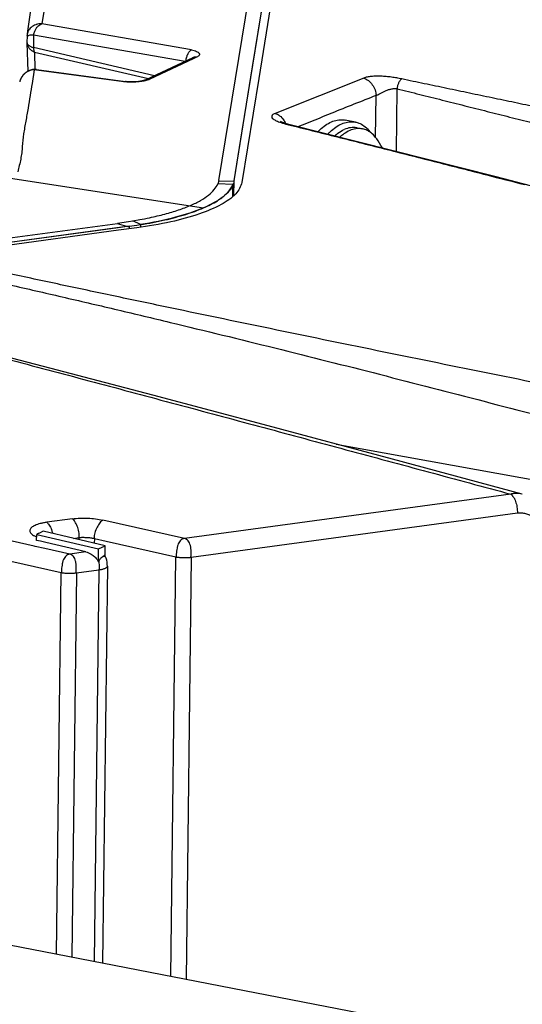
# Paper-space layout 'Layout1' of a CAD drawing. Header units: inches. Extents: x 29 to 351, y 58 to 234.
# Tile 90 of 104: x 113.09 to 114.38, y 165.41 to 167.94. Entities that reach past the tile are written whole.
import ezdxf

# ---------------------------------------------------------------- set-up
doc = ezdxf.new("R2010")
doc.units = ezdxf.units.IN
doc.header["$LTSCALE"] = 1.1
doc.header["$MEASUREMENT"] = 0
doc.layers.get('0').update_dxf_attribs({"linetype": 'CONTINUOUS'})
for name, color, linetype in [('02___PRT_ALL_AXES', 7, 'CONTINUOUS'), ('3_ALL_AXES', 7, 'CONTINUOUS'), ('6_ALL_SURFS', 7, 'CONTINUOUS'), ('7_ALL_FEATURES', 7, 'CONTINUOUS')]:
    doc.layers.add(name, color=color, linetype=linetype)

psp = doc.layouts.get("Layout1")

# ---------------------------------------------------------------- linework, layer by layer
at = {"color": 7, "linetype": 'Continuous'}
for p, q in [((113.1298, 166.6114), (113.1333, 166.6096)), ((113.1333, 166.6096), (113.1355, 166.6085)), ((113.1356, 166.5999), (113.1358, 166.6154)), ((113.1452, 166.5977), (113.1356, 166.5999)), ((113.1595, 166.5943), (113.1452, 166.5977)), ((113.2624, 166.5703), (113.1595, 166.5943)), ((113.2624, 166.5703), (113.2207, 166.5646)), ((113.2944, 166.5447), (113.2948, 166.5782)), ((113.3114, 166.5575), (113.3118, 166.5862)), ((113.281, 166.5611), (113.2849, 166.5576)), ((113.2849, 166.5576), (113.2867, 166.5558)), ((113.295, 166.5459), (113.2944, 166.5447)), ((113.2965, 166.5484), (113.295, 166.5459))]:
    psp.add_line(p, q, dxfattribs=at)
for points, start_tangent, end_tangent in [([(113.1615, 166.6464), (113.1529, 166.645), (113.145, 166.6433), (113.1379, 166.6411), (113.1316, 166.6386), (113.1269, 166.6361)], (-0.992241, -0.124328), (-0.857786, -0.514007)), ([(113.1269, 166.6361), (113.1264, 166.6359), (113.1224, 166.6329), (113.1183, 166.6264), (113.1185, 166.623), (113.1202, 166.6195), (113.1232, 166.6161), (113.1273, 166.6129), (113.1298, 166.6114)], (-0.857786, -0.514007), (0.867294, -0.497797)), ([(113.2624, 166.5703), (113.2757, 166.5648), (113.281, 166.5611)], (0.973733, -0.227694), (0.780641, -0.624979)), ([(113.2867, 166.5558), (113.2944, 166.5447)], (0.67558, -0.737286), (0.453223, -0.891397)), ([(113.2954, 166.5466), (113.2962, 166.5352), (113.2958, 166.5242)], (0.117563, -0.993065), (-0.082824, -0.996564)), ([(113.3007, 166.554), (113.2965, 166.5484)], (-0.656788, -0.754076), (-0.53988, -0.841742)), ([(113.3055, 166.5579), (113.3007, 166.554)], (-0.922148, -0.386838), (-0.656788, -0.754076)), ([(113.3114, 166.5575), (113.3066, 166.5583), (113.3055, 166.5579)], (-0.779365, 0.62657), (-0.922148, -0.386838)), ([(113.3086, 166.562), (113.3114, 166.5575)], (0.605772, -0.795638), (0.457548, -0.889185))]:
    psp.add_spline(points, degree=3, dxfattribs=dict(at, start_tangent=start_tangent, end_tangent=end_tangent))
at = {"layer": '02___PRT_ALL_AXES', "color": 7, "linetype": 'Continuous'}
for p, q in [((113.9551, 167.6762), (113.9286, 167.6814)), ((113.9592, 167.6614), (113.9733, 167.6587))]:
    psp.add_line(p, q, dxfattribs=at)
for points, start_tangent, end_tangent in [([(113.8588, 167.6516), (113.8634, 167.6562), (113.8783, 167.6683), (113.8935, 167.6768), (113.9085, 167.6814), (113.9233, 167.6821), (113.9286, 167.6814)], (0.694298, 0.719688), (0.981632, -0.190785)), ([(113.8841, 167.6452), (113.89, 167.651), (113.9048, 167.6632), (113.92, 167.6717), (113.9351, 167.6763), (113.9498, 167.677), (113.9551, 167.6762)], (0.686258, 0.727358), (0.981632, -0.190785)), ([(113.9016, 167.6408), (113.9102, 167.6477), (113.9264, 167.6572)], (0.747471, 0.664294), (0.917444, 0.397864)), ([(113.9592, 167.6614), (113.9584, 167.6616), (113.9427, 167.6618), (113.9264, 167.6572)], (-0.981612, 0.190889), (-0.917444, -0.397864)), ([(113.9551, 167.6762), (113.9639, 167.6737), (113.977, 167.6666), (113.989, 167.6557), (113.9942, 167.6492)], (0.981632, -0.190785), (0.591117, -0.806586))]:
    psp.add_spline(points, degree=3, dxfattribs=dict(at, start_tangent=start_tangent, end_tangent=end_tangent))
at = {"layer": '3_ALL_AXES', "color": 7, "linetype": 'Continuous'}
psp.add_line((112.0103, 165.7639), (114.9086, 165.2017), dxfattribs=at)
at = {"layer": '6_ALL_SURFS', "color": 7, "linetype": 'Continuous'}
for p, q in [((113.6641, 167.6535), (113.839, 168.7271)), ((113.6431, 167.5249), (113.6641, 167.6535)), ((113.64, 167.4864), (113.6404, 167.5153)), ((113.6427, 167.4884), (113.6431, 167.5249)), ((113.3734, 167.408), (112.4084, 167.2765)), ((113.3734, 167.408), (113.3733, 167.4014)), ((113.3734, 167.408), (113.3934, 167.4108)), ((113.3934, 167.4108), (113.403, 167.4124)), ((113.403, 167.4124), (113.4029, 167.4058))]:
    psp.add_line(p, q, dxfattribs=at)
at = {"layer": '6_ALL_SURFS', "color": 7, "linetype": 'Continuous', "start_tangent": (-0.1441, -0.989563), "end_tangent": (-0.396295, -0.918123)}
psp.add_spline([(113.6431, 167.5249), (113.6426, 167.5217), (113.6417, 167.5185), (113.6404, 167.5153)], degree=3, dxfattribs=at)
at = {"layer": '7_ALL_FEATURES', "color": 7, "linetype": 'Continuous'}
for p, q in [((113.6041, 167.5258), (113.8278, 168.9008)), ((113.6909, 167.8183), (113.8149, 168.5794)), ((113.83, 168.5463), (113.7065, 167.7881)), ((113.2388, 168.4799), (113.1491, 167.9293)), ((113.5337, 167.8617), (113.1491, 167.9293)), ((113.111, 167.8978), (113.1108, 167.8809)), ((113.111, 167.8981), (113.111, 167.8983)), ((113.1114, 167.9015), (113.1111, 167.8988)), ((113.1111, 167.8988), (113.1111, 167.8969)), ((113.1123, 167.9056), (113.1114, 167.9015)), ((113.1125, 167.9098), (113.1116, 167.9031)), ((113.1122, 167.9051), (113.1118, 167.9039)), ((113.1128, 167.9071), (113.1123, 167.9056)), ((113.1213, 167.9006), (113.1279, 167.901)), ((113.1279, 167.901), (113.1275, 167.8678)), ((113.1279, 167.901), (113.5175, 167.8325)), ((113.1109, 167.8816), (113.1108, 167.8798)), ((113.1108, 167.8798), (113.1128, 167.8061)), ((113.4386, 167.7955), (113.1275, 167.8678)), ((113.1301, 167.8564), (113.1313, 167.8109)), ((113.1301, 167.8564), (113.4232, 167.7883)), ((113.5368, 167.8416), (113.4167, 167.7852)), ((113.538, 167.8388), (113.4266, 167.7865)), ((113.537, 167.8416), (113.5367, 167.8415)), ((113.5467, 167.8429), (113.538, 167.8388)), ((113.1297, 167.8108), (113.1239, 167.7755)), ((113.135, 167.8115), (113.1298, 167.8108)), ((113.1349, 167.8101), (113.1298, 167.8108)), ((113.3597, 167.78), (113.1349, 167.8101)), ((113.1351, 167.8115), (113.135, 167.8115)), ((113.1352, 167.8115), (113.3638, 167.7808)), ((113.6431, 167.5249), (113.6909, 167.8183)), ((113.4172, 167.7852), (113.4172, 167.7852)), ((113.7065, 167.7881), (113.663, 167.5211)), ((113.9765, 167.7893), (113.7485, 167.6986)), ((113.0923, 167.7807), (113.0921, 167.78)), ((113.3597, 167.78), (113.3637, 167.7809)), ((113.3636, 167.7796), (113.3597, 167.78)), ((113.3979, 167.7809), (113.3877, 167.78)), ((113.4066, 167.7822), (113.3979, 167.7809)), ((114.0603, 167.6003), (114.0623, 167.7619)), ((114.0067, 167.6366), (114.0081, 167.7445)), ((113.7639, 167.6766), (113.7623, 167.6773)), ((113.7688, 167.6747), (113.7639, 167.6766)), ((113.7804, 167.6702), (113.7837, 167.6704)), ((113.7804, 167.6702), (113.7835, 167.6694)), ((113.7837, 167.6704), (113.7838, 167.6704)), ((113.0683, 167.532), (113.5646, 167.4555)), ((113.6024, 167.5198), (113.6013, 167.517)), ((113.6404, 167.5153), (113.6013, 167.517)), ((113.6431, 167.5232), (113.6038, 167.5241)), ((113.64, 167.4864), (113.6404, 167.5153)), ((113.6427, 167.4884), (113.6431, 167.5249)), ((113.3438, 167.4148), (109.0594, 166.8329)), ((113.3452, 167.4041), (112.4084, 167.2765)), ((113.3438, 167.4165), (113.3714, 167.4205)), ((113.3733, 167.4062), (113.3438, 167.4148)), ((113.3734, 167.408), (113.3452, 167.4041)), ((113.3932, 167.4041), (113.3461, 167.3977)), ((113.3714, 167.4205), (113.3825, 167.4222)), ((113.3734, 167.408), (113.3733, 167.4014)), ((113.3734, 167.408), (113.3934, 167.4108)), ((113.3825, 167.4222), (113.4006, 167.4253)), ((113.403, 167.4124), (113.3825, 167.4222)), ((113.3934, 167.4108), (113.403, 167.4124)), ((113.403, 167.4124), (113.4029, 167.4058)), ((113.3461, 167.3977), (112.947, 167.3433)), ((113.9056, 166.8474), (114.9675, 166.6561)), ((114.3543, 166.719), (113.5158, 166.6048)), ((113.533, 166.5566), (114.3715, 166.6708)), ((113.2275, 166.6554), (113.1615, 166.6464)), ((113.5158, 166.6048), (113.3062, 166.6522)), ((113.1429, 166.6188), (113.14, 166.6174)), ((113.1528, 166.6234), (113.1429, 166.6188)), ((113.3118, 166.5862), (113.1528, 166.6234)), ((113.129, 166.5853), (113.0111, 166.612)), ((113.14, 166.6174), (113.1358, 166.6154)), ((113.1358, 166.6154), (113.2948, 166.5782)), ((113.2305, 166.6052), (113.2446, 166.6072)), ((113.2446, 166.6019), (113.2446, 166.6072)), ((113.284, 166.6048), (113.2838, 166.5928)), ((113.284, 166.6048), (113.3144, 166.5979)), ((113.3144, 166.5979), (113.4936, 166.5574)), ((113.1321, 166.5846), (113.129, 166.5853)), ((113.1567, 166.579), (113.1321, 166.5846)), ((113.2207, 166.5646), (113.1567, 166.579)), ((113.2948, 166.5782), (113.3118, 166.5862)), ((112.9889, 166.5646), (113.1985, 166.5172)), ((113.4804, 165.4787), (113.4936, 166.5574)), ((113.533, 166.5566), (113.5197, 165.4711)), ((113.1865, 165.5358), (113.1985, 166.5172)), ((113.2379, 166.5163), (113.2958, 166.5242)), ((113.2958, 166.5242), (113.2835, 165.5169)), ((113.3174, 166.5338), (113.3049, 165.5128)), ((113.3174, 166.5337), (113.3174, 166.5338)), ((113.2379, 166.5163), (113.2258, 165.5281))]:
    psp.add_line(p, q, dxfattribs=at)
for points in [[(113.1199, 167.9648), (113.1182, 167.9523), (113.1174, 167.9461), (113.1166, 167.94), (113.1158, 167.9339)], [(113.1158, 167.9339), (113.115, 167.9279), (113.1142, 167.9219), (113.1134, 167.9159), (113.1125, 167.9098)], [(113.1118, 167.9039), (113.1116, 167.903), (113.1114, 167.9018), (113.1112, 167.9007), (113.1111, 167.8997), (113.1111, 167.8988)], [(113.1176, 167.8093), (113.1155, 167.8084), (113.1134, 167.8073), (113.1114, 167.8062), (113.1096, 167.805), (113.1078, 167.8037), (113.1061, 167.8024), (113.1046, 167.801), (113.1031, 167.7996), (113.1018, 167.7982), (113.1005, 167.7967), (113.0994, 167.7953)], [(113.1351, 167.8115), (113.1323, 167.8117), (113.1297, 167.8117), (113.1271, 167.8116), (113.1247, 167.8112), (113.1222, 167.8107), (113.1199, 167.8101), (113.1176, 167.8093)], [(113.0994, 167.7953), (113.0983, 167.7938), (113.0973, 167.7923), (113.0964, 167.7909), (113.0956, 167.7894), (113.0949, 167.788), (113.0942, 167.7865), (113.0937, 167.7851), (113.0932, 167.7836), (113.0927, 167.7822), (113.0924, 167.7809), (113.0923, 167.7807)], [(113.4172, 167.7852), (113.4132, 167.7838), (113.4066, 167.7822)], [(113.3877, 167.78), (113.3766, 167.7798), (113.3659, 167.7805), (113.3638, 167.7808)], [(113.7838, 167.6704), (113.7756, 167.6726), (113.7688, 167.6747)], [(114.9547, 167.3685), (114.3171, 167.5353), (113.7837, 167.6704)], [(114.384, 166.7186), (114.05, 166.8086), (113.7306, 166.8944), (113.4342, 166.9734), (113.153, 167.0474), (112.8862, 167.1164), (112.6612, 167.1732)], [(113.3174, 166.5337), (113.3173, 166.5382), (113.3168, 166.5437), (113.3158, 166.5488), (113.3142, 166.5539), (113.3118, 166.5589), (113.3115, 166.5593)]]:
    psp.add_lwpolyline(points, dxfattribs=at)
for points, start_tangent, end_tangent in [([(113.1149, 167.9116), (113.1138, 167.9095), (113.1128, 167.9071)], (-0.499502, -0.866313), (-0.345404, -0.938454)), ([(113.1349, 167.9271), (113.1337, 167.9267), (113.1272, 167.9237), (113.1217, 167.9197), (113.1172, 167.915), (113.1149, 167.9116)], (-0.950671, -0.310202), (-0.499502, -0.866313)), ([(113.1279, 167.901), (113.1307, 167.9101), (113.1342, 167.917), (113.1387, 167.9229), (113.1491, 167.9293)], (0.204803, 0.978803), (0.967446, 0.253077)), ([(113.1491, 167.9293), (113.145, 167.9291), (113.141, 167.9286), (113.1349, 167.9271)], (-0.9999, -0.014108), (-0.950671, -0.310202)), ([(113.1109, 167.8983), (113.1111, 167.8991), (113.1112, 167.8992)], (-0.072423, 0.997374), (0.924828, 0.380384)), ([(113.1112, 167.8992), (113.1119, 167.8992), (113.1137, 167.899), (113.1168, 167.8998), (113.1213, 167.9006)], (0.924828, 0.380384), (0.996307, 0.085868)), ([(113.1108, 167.8809), (113.111, 167.8796), (113.1117, 167.8777), (113.1149, 167.8739), (113.1173, 167.8722), (113.1203, 167.8706), (113.1236, 167.8691), (113.1255, 167.8684), (113.1265, 167.8681), (113.1275, 167.8678)], (-0.003336, -0.999994), (0.958709, -0.28439)), ([(113.1108, 167.8798), (113.111, 167.8779), (113.1119, 167.8742), (113.1157, 167.8672), (113.1185, 167.864), (113.1219, 167.8611), (113.1229, 167.8603)], (0.032709, -0.999465), (0.820022, -0.572332)), ([(113.1229, 167.8603), (113.1257, 167.8585), (113.1279, 167.8574), (113.129, 167.8569), (113.1301, 167.8564)], (0.820022, -0.572332), (0.923401, -0.383836)), ([(113.1275, 167.8678), (113.1279, 167.8637), (113.1288, 167.8598), (113.1301, 167.8564)], (0.052256, -0.998634), (0.426472, -0.904501)), ([(113.524, 167.8505), (113.526, 167.8542), (113.5284, 167.8575), (113.531, 167.86), (113.5337, 167.8617)], (0.426442, 0.904515), (0.921078, 0.389378)), ([(113.5337, 167.8617), (113.5409, 167.8601), (113.5466, 167.8581), (113.5507, 167.8559), (113.5533, 167.8534), (113.5542, 167.8508), (113.5535, 167.8481), (113.551, 167.8455), (113.5467, 167.8429)], (0.984722, -0.174133), (-0.903449, -0.428695)), ([(113.5199, 167.8337), (113.5201, 167.8368), (113.5209, 167.8415), (113.5222, 167.8461), (113.5239, 167.8504), (113.524, 167.8505)], (0.032422, 0.999474), (0.426442, 0.904515)), ([(113.5467, 167.8429), (113.5429, 167.843), (113.5391, 167.8424), (113.5368, 167.8415)], (-0.98829, 0.152585), (-0.909931, -0.414759)), ([(113.1298, 167.8108), (113.1194, 167.8091), (113.1109, 167.8052), (113.1041, 167.8001)], (-0.99982, -0.018975), (-0.728176, -0.68539)), ([(113.1041, 167.8001), (113.0991, 167.7944), (113.0953, 167.7886), (113.0929, 167.7828), (113.0921, 167.78)], (-0.728176, -0.68539), (-0.249561, -0.968359)), ([(113.4266, 167.7865), (113.4206, 167.7842), (113.4142, 167.7825)], (-0.906309, -0.422617), (-0.974359, -0.224999)), ([(113.4266, 167.7865), (113.4226, 167.7866), (113.4189, 167.7858), (113.4172, 167.7852)], (-0.98829, 0.152588), (-0.905023, -0.425363)), ([(114.0741, 167.7871), (114.0677, 167.7885), (114.0612, 167.7897), (114.0545, 167.7908), (114.0478, 167.7918), (114.0342, 167.7933), (114.0274, 167.7938), (114.0208, 167.7942), (114.0143, 167.7943), (114.008, 167.7943), (113.9961, 167.7935), (113.9854, 167.7919), (113.9807, 167.7908), (113.9765, 167.7893)], (-0.97667, 0.214748), (-0.928251, -0.371955)), ([(113.9765, 167.7893), (113.9884, 167.7833), (113.9985, 167.7724), (114.0055, 167.7588), (114.0074, 167.7516), (114.0079, 167.748), (114.0081, 167.7445)], (0.974691, -0.223557), (-0.012225, -0.999925)), ([(114.0741, 167.7871), (114.0736, 167.7869), (114.0731, 167.7866), (114.0721, 167.7858), (114.07, 167.7836), (114.068, 167.7808), (114.0662, 167.7775), (114.0647, 167.7738), (114.0634, 167.7699), (114.0626, 167.7659), (114.0624, 167.7639), (114.0623, 167.7629), (114.0623, 167.7619)], (-0.916169, -0.400792), (-0.014145, -0.9999)), ([(114.5204, 167.6939), (114.4221, 167.7143), (114.3641, 167.7264), (114.3062, 167.7385), (114.2482, 167.7506), (114.1902, 167.7628), (114.1322, 167.7749), (114.0741, 167.7871)], (-0.979075, 0.203501), (-0.978623, 0.20566)), ([(113.1239, 167.7755), (113.1188, 167.7445), (113.1135, 167.7117), (113.1077, 167.6788), (113.1022, 167.6457), (113.0988, 167.6133), (113.0972, 167.5972), (113.0947, 167.5809), (113.0911, 167.5645), (113.087, 167.5482)], (-0.162318, -0.986738), (-0.237492, -0.971389)), ([(113.3768, 167.7789), (113.3685, 167.7792), (113.3636, 167.7796)], (-0.99993, 0.011841), (-0.995053, 0.099347)), ([(113.3964, 167.7797), (113.3871, 167.7791), (113.3777, 167.7789), (113.3768, 167.7789)], (-0.995288, -0.096962), (-0.99993, 0.011841)), ([(113.4142, 167.7825), (113.4134, 167.7823), (113.4052, 167.7808), (113.3964, 167.7797)], (-0.974359, -0.224999), (-0.995288, -0.096962)), ([(114.0081, 167.7445), (114.0101, 167.7455), (114.0126, 167.7467), (114.0184, 167.7498), (114.0252, 167.7533), (114.0288, 167.755), (114.0326, 167.7567), (114.0365, 167.7582), (114.0405, 167.7596), (114.0483, 167.7616), (114.0521, 167.7622), (114.0557, 167.7625), (114.0591, 167.7624), (114.0623, 167.7619)], (0.916809, 0.399326), (0.973748, -0.227627)), ([(114.0623, 167.7619), (114.1203, 167.7475), (114.1782, 167.733), (114.236, 167.7184), (114.2938, 167.7038), (114.3515, 167.6892), (114.4092, 167.6746), (114.5245, 167.6452), (114.6397, 167.6156), (114.7547, 167.5858), (114.9847, 167.5257), (115.2146, 167.4651), (115.4449, 167.4043), (115.6756, 167.343), (115.9069, 167.2813)], (0.970355, -0.241684), (0.966056, -0.258335)), ([(114.0081, 167.7445), (113.8941, 167.6991), (113.8074, 167.6638)], (-0.929106, -0.369814), (-0.933408, -0.358816)), ([(113.7485, 167.6986), (113.7412, 167.6941), (113.74, 167.689), (113.7438, 167.6842), (113.7517, 167.6796)], (-0.924875, -0.380272), (0.905846, -0.423608)), ([(113.7485, 167.6986), (113.7603, 167.6926), (113.7705, 167.6817), (113.7755, 167.673)], (0.973469, -0.22882), (0.425492, -0.904962)), ([(113.7517, 167.6796), (113.764, 167.6748)], (0.905846, -0.423608), (0.951229, -0.308486)), ([(113.764, 167.6748), (113.7804, 167.6702)], (0.951229, -0.308486), (0.971222, -0.238175)), ([(113.7835, 167.6694), (113.8447, 167.6541), (113.9089, 167.638), (113.9731, 167.6218), (114.0371, 167.6056), (114.1651, 167.573), (114.2927, 167.5403), (114.3902, 167.5152)], (0.970111, -0.242662), (0.968273, -0.249895)), ([(113.9733, 167.6587), (113.971, 167.6591), (113.956, 167.659), (113.9406, 167.6544)], (-0.981525, 0.191332), (-0.917444, -0.397864)), ([(113.9942, 167.6493), (113.9852, 167.6548), (113.9733, 167.6587)], (-0.805493, 0.592605), (-0.981525, 0.191332)), ([(113.9406, 167.6544), (113.9251, 167.6456), (113.915, 167.6374)], (-0.917444, -0.397864), (-0.74179, -0.670632)), ([(114.01, 167.6331), (114.0098, 167.6333), (113.9982, 167.6461), (113.9942, 167.6493)], (-0.586123, 0.810222), (-0.805493, 0.592605)), ([(114.025, 167.6094), (114.0242, 167.6107), (114.01, 167.6331)], (-0.481193, 0.876614), (-0.586033, 0.810287)), ([(113.663, 167.5211), (113.6473, 167.4918), (113.6104, 167.4643), (113.554, 167.4399), (113.4806, 167.4195), (113.3932, 167.4041)], (-0.160455, -0.987043), (-0.990923, -0.134429)), ([(113.4006, 167.4253), (113.4257, 167.4302), (113.4653, 167.4395), (113.5007, 167.4502), (113.5315, 167.4619), (113.5572, 167.4747), (113.5776, 167.4882), (113.5923, 167.5024), (113.6013, 167.517)], (0.984134, 0.177425), (0.375005, 0.927023)), ([(113.6404, 167.5153), (113.6147, 167.484), (113.5646, 167.4555), (113.4928, 167.4312), (113.403, 167.4124)], (-0.375005, -0.927023), (-0.987188, -0.159561)), ([(113.6038, 167.5259), (113.6033, 167.5229), (113.6025, 167.5201), (113.6024, 167.5198)], (-0.14703, -0.989132), (-0.335846, -0.941917)), ([(113.6222, 167.4905), (113.6259, 167.4941), (113.6404, 167.5153)], (0.729964, 0.683486), (0.37497, 0.927037)), ([(113.6431, 167.5249), (113.6426, 167.5217), (113.6417, 167.5185), (113.6404, 167.5153)], (-0.144101, -0.989563), (-0.396295, -0.918123)), ([(113.5646, 167.4555), (113.6003, 167.4739), (113.6222, 167.4905)], (0.91743, 0.397898), (0.729964, 0.683486)), ([(113.403, 167.4124), (113.4648, 167.4243), (113.5191, 167.4388), (113.5646, 167.4555)], (0.987188, 0.159561), (0.917451, 0.397849)), ([(115.0185, 166.885), (115.0137, 166.886), (114.8751, 166.9136), (114.598, 166.969), (114.3214, 167.0248), (114.0453, 167.081), (113.7699, 167.1376), (113.4957, 167.1947), (113.3591, 167.2235), (113.2229, 167.2524), (113.1549, 167.267), (113.087, 167.2815), (113.0192, 167.2961), (112.9515, 167.3107)], (-0.980821, 0.19491), (-0.977342, 0.211666)), ([(112.9402, 167.2859), (113.0075, 167.2708), (113.0748, 167.2556), (113.1421, 167.2402), (113.2094, 167.2246), (113.344, 167.1931), (113.4786, 167.1609), (113.7479, 167.0951), (114.0171, 167.0272), (114.2862, 166.9577), (114.5552, 166.8871), (114.8239, 166.8153), (114.9582, 166.7791), (114.969, 166.7761)], (0.975965, -0.217928), (0.965189, -0.261553)), ([(112.661, 167.1719), (112.7112, 167.1587), (112.7648, 167.1446), (112.8183, 167.1305), (112.8717, 167.1164), (112.925, 167.1023), (112.9783, 167.0882), (113.0847, 167.06), (113.1908, 167.0318), (113.2967, 167.0036), (113.5081, 166.9469), (113.7194, 166.8902), (113.9307, 166.8333), (114.1423, 166.7763), (114.3543, 166.719)], (0.967252, -0.253817), (0.965323, -0.261058)), ([(114.3839, 166.7187), (114.3692, 166.7207), (114.3617, 166.7203), (114.358, 166.7198), (114.3543, 166.719)], (-0.966254, 0.257592), (-0.973364, -0.229263)), ([(114.3543, 166.719), (114.3551, 166.7184), (114.356, 166.7178), (114.3576, 166.7161), (114.3609, 166.712), (114.3632, 166.7082)], (0.839444, -0.543446), (0.473167, -0.880973)), ([(114.3632, 166.7082), (114.364, 166.7066), (114.3667, 166.7002), (114.3688, 166.6931), (114.3703, 166.6855), (114.3712, 166.6779), (114.3715, 166.6708)], (0.473167, -0.880973), (-0.024442, -0.999701)), ([(114.3715, 166.6708), (114.3742, 166.671), (114.3769, 166.6711), (114.3823, 166.671), (114.3927, 166.6692), (114.3976, 166.6675), (114.4024, 166.6653), (114.411, 166.6597), (114.4182, 166.6525), (114.4237, 166.6437), (114.4272, 166.6338), (114.4281, 166.6283), (114.4282, 166.6254), (114.4282, 166.6225)], (0.99573, 0.092317), (-0.044957, -0.998989)), ([(113.1615, 166.6464), (113.1648, 166.6436), (113.1681, 166.6394), (113.1712, 166.634), (113.1738, 166.6276), (113.176, 166.6205), (113.1766, 166.618)], (0.836564, -0.54787), (0.212775, -0.977101)), ([(113.2275, 166.6554), (113.2477, 166.6572), (113.2674, 166.6572), (113.2868, 166.6555), (113.3062, 166.6522)], (0.991661, 0.128876), (0.976577, -0.215166)), ([(113.2453, 166.6073), (113.244, 166.6222), (113.24, 166.6364), (113.2342, 166.6481), (113.2309, 166.6524), (113.2275, 166.6554)], (0.012121, 0.999927), (-0.839438, 0.543455)), ([(113.3062, 166.6522), (113.3022, 166.6495), (113.2983, 166.6453), (113.2909, 166.6337), (113.2854, 166.6195), (113.2831, 166.6049)], (-0.898649, -0.438668), (-0.012225, -0.999925)), ([(113.2446, 166.6072), (113.2453, 166.6073), (113.2544, 166.6078), (113.2644, 166.6076), (113.2743, 166.6066), (113.2831, 166.6049), (113.284, 166.6047)], (0.99292, 0.118787), (0.968289, -0.249833)), ([(113.5158, 166.6048), (113.5097, 166.6028), (113.5049, 166.599), (113.5012, 166.5938), (113.4985, 166.5874), (113.4974, 166.5839), (113.4966, 166.5802), (113.4954, 166.5725), (113.4947, 166.5648), (113.4945, 166.561), (113.4945, 166.5573)], (-0.99085, -0.134969), (-0.012226, -0.999925)), ([(113.5323, 166.5565), (113.5325, 166.5601), (113.5326, 166.5639), (113.5327, 166.5678), (113.5327, 166.5717), (113.5325, 166.5757), (113.5321, 166.5796), (113.5316, 166.5834), (113.5308, 166.587), (113.5286, 166.5934), (113.5255, 166.5986), (113.5212, 166.6025), (113.5158, 166.6048)], (0.059028, 0.998256), (-0.972529, 0.23278)), ([(113.2207, 166.5646), (113.2146, 166.5626), (113.2098, 166.5588), (113.2061, 166.5536), (113.2034, 166.5472), (113.2023, 166.5437), (113.2015, 166.54), (113.2003, 166.5323), (113.1996, 166.5246), (113.1993, 166.5171)], (-0.990848, -0.134979), (-0.012225, -0.999925)), ([(113.2371, 166.5163), (113.2373, 166.5199), (113.2374, 166.5238), (113.2375, 166.5277), (113.2375, 166.5316), (113.2373, 166.5354), (113.237, 166.5393), (113.2365, 166.543), (113.2358, 166.5465), (113.2335, 166.5529), (113.2303, 166.5581), (113.226, 166.5621), (113.2207, 166.5646)], (0.040873, 0.999164), (-0.961717, 0.274046)), ([(113.4936, 166.5574), (113.4945, 166.5573), (113.4965, 166.5569), (113.4986, 166.5566), (113.5032, 166.5561), (113.5081, 166.5558), (113.5107, 166.5557), (113.5132, 166.5556), (113.5183, 166.5556), (113.5233, 166.5557), (113.528, 166.556), (113.5323, 166.5565), (113.533, 166.5566)], (0.978806, -0.204791), (0.990779, 0.135487)), ([(113.1985, 166.5172), (113.1993, 166.5171), (113.2035, 166.5164), (113.2081, 166.5159), (113.213, 166.5156), (113.2155, 166.5155), (113.2181, 166.5154), (113.2232, 166.5154), (113.2282, 166.5155), (113.2329, 166.5158), (113.2371, 166.5163), (113.2379, 166.5164)], (0.978926, -0.204213), (0.990779, 0.135488)), ([(113.2958, 166.5242), (113.2981, 166.5246), (113.3002, 166.5249), (113.3043, 166.5258), (113.3079, 166.5268), (113.311, 166.5279), (113.3135, 166.5291), (113.3154, 166.5304), (113.3174, 166.5332), (113.3174, 166.5337)], (0.991243, 0.132051), (0.009646, 0.999953))]:
    psp.add_spline(points, degree=3, dxfattribs=dict(at, start_tangent=start_tangent, end_tangent=end_tangent))

doc.saveas('drawing.dxf')
